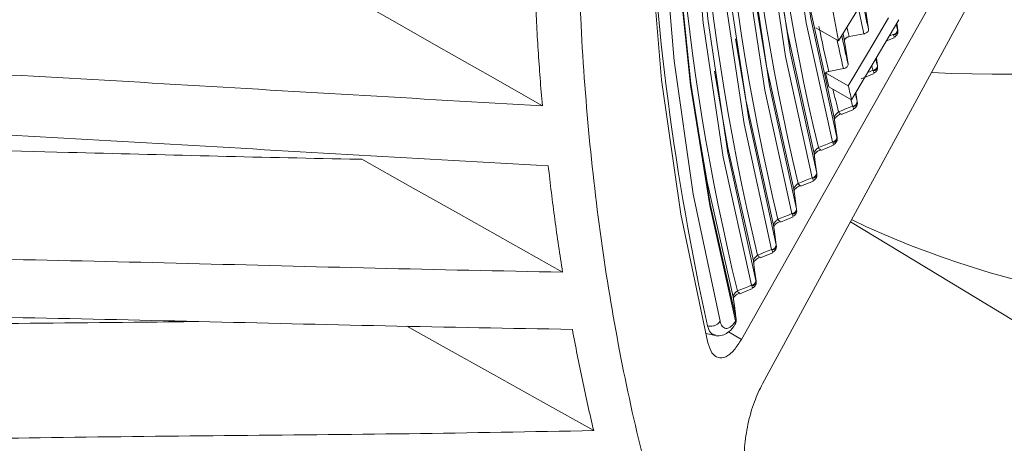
# Model space of a CAD drawing. Header units: millimetres. Extents: x 0 to 1118, y 0 to 864.
# Tile 54 of 256: x 353.07 to 362.56, y 137.39 to 141.47. Entities that reach past the tile are written whole.
import ezdxf

# ---------------------------------------------------------------- set-up
doc = ezdxf.new("R2010")
doc.units = ezdxf.units.MM

msp = doc.modelspace()

# ---------------------------------------------------------------- linework, layer by layer
at = {"color": 7, "linetype": 'Continuous', "lineweight": 15}
for p, q in [((360.0284, 138.3898), (362.4162, 142.6279)), ((360.2309, 137.9625), (362.5367, 142.2075)), ((361.4246, 142.0132), (360.9632, 141.2665)), ((360.9632, 141.2665), (360.8792, 141.711)), ((361.2532, 141.3778), (361.2201, 141.5987)), ((360.7442, 141.3929), (360.9632, 141.2665)), ((361.5198, 141.4273), (361.5337, 141.3726)), ((361.5345, 141.3697), (361.5255, 141.4365)), ((361.0667, 141.3074), (361.209, 141.3341)), ((361.4246, 141.2654), (361.5015, 141.296)), ((361.4929, 141.3216), (361.4898, 141.3277)), ((361.5337, 141.3726), (361.5345, 141.3697)), ((361.0556, 141.0428), (361.0225, 141.2637)), ((361.3394, 141.0244), (361.3288, 141.1031)), ((361.3386, 141.0273), (361.3394, 141.0244)), ((360.8395, 140.9592), (361.0582, 140.833)), ((360.8691, 140.9724), (361.0114, 140.9991)), ((361.1834, 140.9017), (361.3065, 140.9506)), ((361.2979, 140.9763), (361.2948, 140.9824)), ((360.8704, 140.8237), (361.0894, 140.6972)), ((361.1443, 140.6791), (361.1322, 140.7697)), ((361.1028, 140.631), (361.0997, 140.6372)), ((361.1436, 140.682), (361.1443, 140.6791)), ((360.9883, 140.5564), (361.1114, 140.6053)), ((360.7932, 140.2111), (360.9164, 140.26)), ((360.9077, 140.2857), (360.9047, 140.2919)), ((360.9485, 140.3367), (360.9493, 140.3339)), ((360.7535, 139.9914), (360.7542, 139.9886)), ((360.5982, 139.8658), (360.7213, 139.9147)), ((360.7127, 139.9404), (360.7096, 139.9466)), ((360.5176, 139.5951), (360.5146, 139.6013)), ((360.5584, 139.6462), (360.5592, 139.6433)), ((360.4031, 139.5205), (360.5263, 139.5694)), ((366.454, 136.2671), (361.0785, 139.5231)), ((360.3633, 139.3009), (360.3641, 139.298)), ((360.2081, 139.1751), (360.3312, 139.2241)), ((360.3225, 139.2499), (360.3195, 139.256)), ((360.1683, 138.9556), (360.169, 138.9527)), ((360.013, 138.8297), (360.1362, 138.8786)), ((360.1275, 138.9046), (360.1244, 138.9107)), ((359.9491, 138.7951), (359.948, 138.801)), ((359.9714, 138.6268), (359.9724, 138.621)), ((359.9764, 138.5875), (359.9775, 138.5813)), ((359.6845, 138.445), (359.7793, 138.4257)), ((359.7015, 138.5197), (359.7014, 138.5197))]:
    msp.add_line(p, q, dxfattribs=at)
at = {"color": 9, "linetype": 'Continuous', "lineweight": 15}
msp.add_line((359.9033, 138.4624), (360.0284, 138.3898), dxfattribs=at)
at = {"color": 7, "linetype": 'Continuous', "lineweight": 15, "flags": 128}
for points in [[(360.9047, 140.2919), (360.6529, 141.4411), (360.4723, 142.6471), (360.3637, 143.9053), (360.3274, 145.2105), (360.3637, 146.5576), (360.4723, 147.9412), (360.6529, 149.3558), (360.9047, 150.7957)], [(360.9485, 150.8117), (360.6974, 149.3758), (360.5173, 147.9651), (360.409, 146.5853), (360.3728, 145.2419), (360.409, 143.9403), (360.5173, 142.6855), (360.6974, 141.4828), (360.9485, 140.3367)], [(360.7096, 139.9466), (360.453, 141.1168), (360.269, 142.345), (360.1583, 143.6262), (360.1214, 144.9555), (360.1583, 146.3273), (360.269, 147.7364), (360.453, 149.177), (360.7096, 150.6435)], [(360.7535, 150.6596), (360.4976, 149.1971), (360.3141, 147.7603), (360.2037, 146.355), (360.1668, 144.9868), (360.2037, 143.6612), (360.3141, 142.3834), (360.4976, 141.1585), (360.7535, 139.9914)], [(360.5146, 139.6013), (360.2532, 140.7925), (360.0657, 142.0428), (359.953, 143.3472), (359.9153, 144.7004), (359.953, 146.0971), (360.0657, 147.5316), (360.2532, 148.9983), (360.5146, 150.4913)], [(360.5584, 150.5074), (360.2977, 149.0183), (360.1108, 147.5555), (359.9983, 146.1248), (359.9608, 144.7318), (359.9983, 143.3821), (360.1108, 142.0812), (360.2977, 140.8342), (360.5584, 139.6462)], [(360.3195, 139.256), (360.0533, 140.4682), (359.8625, 141.7406), (359.7476, 143.0681), (359.7093, 144.4453), (359.7476, 145.8668), (359.8625, 147.3269), (360.0533, 148.8196), (360.3195, 150.3392)], [(360.3633, 150.3552), (360.0979, 148.8396), (359.9075, 147.3507), (359.793, 145.8945), (359.7548, 144.4767), (359.793, 143.1031), (359.9075, 141.7791), (360.0979, 140.51), (360.3633, 139.3009)], [(360.1244, 138.9107), (359.8535, 140.144), (359.6592, 141.4385), (359.5423, 142.789), (359.5033, 144.1903), (359.5423, 145.6366), (359.6592, 147.1221), (359.8535, 148.6409), (360.1244, 150.187)], [(360.1683, 150.2031), (359.898, 148.6609), (359.7042, 147.146), (359.5876, 145.6642), (359.5487, 144.2217), (359.5876, 142.824), (359.7042, 141.4769), (359.898, 140.1857), (360.1683, 138.9556)], [(359.9724, 138.5686), (359.724, 139.6788), (359.537, 140.8386), (359.412, 142.0443), (359.3494, 143.2922), (359.3494, 144.5782), (359.412, 145.8983), (359.537, 147.2484), (359.724, 148.6241), (359.9724, 150.0211)], [(359.9764, 150.0313), (359.7282, 148.6353), (359.5413, 147.2607), (359.4164, 145.9117), (359.3539, 144.5925), (359.3539, 143.3075), (359.4164, 142.0606), (359.5413, 140.8558), (359.7282, 139.6969), (359.9764, 138.5875)], [(359.8217, 149.7044), (359.5639, 148.1812), (359.379, 146.6846), (359.2679, 145.2201), (359.2308, 143.7932), (359.2679, 142.4091), (359.3791, 141.073), (359.564, 139.7898), (359.8218, 138.5644)], [(359.7038, 149.6116), (359.4432, 148.0728), (359.2564, 146.5608), (359.144, 145.0812), (359.1065, 143.6396), (359.144, 142.2413), (359.2564, 140.8915), (359.4432, 139.5953), (359.7038, 138.3573)], [(360.9233, 140.5274), (360.6704, 141.6713), (360.5779, 142.2183)], [(360.7282, 140.1821), (360.4706, 141.3471), (360.3758, 141.9074)], [(356.1785, 141.738), (356.6431, 141.4741), (357.1078, 141.2101), (357.6087, 140.9256), (358.1097, 140.641)], [(360.5332, 139.8368), (360.2708, 141.0228), (360.1737, 141.5965)], [(361.0582, 140.833), (361.2513, 141.1603), (361.4444, 141.4877)], [(361.5453, 141.4701), (361.3174, 141.0837), (361.0894, 140.6972)], [(361.0225, 141.2637), (361.0104, 141.3163), (361.0059, 141.3362)], [(360.3381, 139.4916), (360.0709, 140.6985), (359.9716, 141.2856)], [(360.1431, 139.1463), (359.8975, 140.2347), (359.7695, 140.9747)], [(360.8395, 140.9592), (360.8555, 140.889), (360.8704, 140.8237)], [(359.948, 138.801), (359.6981, 139.9081), (359.5692, 140.6519)], [(360.9643, 140.5831), (360.9982, 140.5966), (361.032, 140.6101), (361.0659, 140.6237), (361.0997, 140.6372)], [(360.9493, 140.3339), (360.9353, 140.438), (360.9233, 140.5274)], [(360.9876, 140.5629), (360.9859, 140.5626), (360.9858, 140.5627)], [(360.7693, 140.2379), (360.8031, 140.2514), (360.837, 140.2649), (360.8708, 140.2784), (360.9047, 140.2919)], [(360.7542, 139.9886), (360.7402, 140.0928), (360.7282, 140.1821)], [(360.7926, 140.2176), (360.7909, 140.2174), (360.7907, 140.2174)], [(356.3715, 140.1253), (356.836, 139.8638), (357.3006, 139.6022), (357.8025, 139.3197), (358.3044, 139.0372)], [(360.5742, 139.8926), (360.6081, 139.9061), (360.6419, 139.9196), (360.6758, 139.9331), (360.7096, 139.9466)], [(360.5975, 139.8723), (360.5958, 139.8721), (360.5956, 139.8721)], [(360.5592, 139.6433), (360.5452, 139.7475), (360.5332, 139.8368)], [(360.3792, 139.5473), (360.413, 139.5608), (360.4469, 139.5743), (360.4807, 139.5878), (360.5146, 139.6013)], [(360.3641, 139.298), (360.3501, 139.4022), (360.3381, 139.4916)], [(360.4025, 139.5271), (360.4008, 139.5268), (360.4006, 139.5268)], [(360.1841, 139.202), (360.218, 139.2155), (360.2518, 139.229), (360.2857, 139.2425), (360.3195, 139.256)], [(360.169, 138.9527), (360.1551, 139.0569), (360.1431, 139.1463)], [(360.2074, 139.1818), (360.2057, 139.1815), (360.2055, 139.1815)], [(359.9891, 138.8567), (360.0229, 138.8702), (360.0568, 138.8837), (360.0906, 138.8972), (360.1244, 138.9107)], [(360.0124, 138.8365), (360.0106, 138.8362), (360.0104, 138.8362)], [(359.9714, 138.6268), (359.963, 138.6896), (359.948, 138.801)], [(359.9725, 138.621), (359.9701, 138.6387), (359.9491, 138.7951)], [(356.8028, 138.5158), (357.154, 138.3199), (357.6374, 138.0502), (358.1208, 137.7806), (358.6042, 137.5109)]]:
    msp.add_lwpolyline(points, dxfattribs=at)
at = {"color": 9, "linetype": 'Continuous', "lineweight": 15, "flags": 128}
for points in [[(361.0454, 141.4003), (361.0546, 141.3597), (361.0667, 141.3074)], [(361.4526, 141.3129), (361.456, 141.3142), (361.4898, 141.3277)], [(361.2948, 140.9824), (361.2879, 141.0094), (361.2836, 141.0265)], [(361.2463, 140.9631), (361.2609, 140.9689), (361.2948, 140.9824)]]:
    msp.add_lwpolyline(points, dxfattribs=at)
at = {"color": 9, "linetype": 'Continuous', "lineweight": 15}
for centre, radius, start, end in [((384.45, 143.9768), 25.343, 172.53601, 192.43486), ((377.0103, 144.9957), 16.22, 192.16625, 193.04668), ((377.128, 144.7325), 16.5433, 192.08168, 193.04256), ((376.328, 144.8665), 15.4733, 194.11884, 194.36631), ((376.4105, 144.5953), 15.7605, 194.09545, 194.37685), ((376.405, 144.5603), 15.8001, 194.12815, 194.37687), ((361.0018, 140.6009), 0.0415, 205.3662, 247.23337), ((360.8068, 140.2557), 0.0415, 205.37906, 247.20107), ((360.6118, 139.9104), 0.0416, 205.3904, 247.17338), ((360.4167, 139.5651), 0.0416, 205.40048, 247.14947), ((360.2217, 139.2199), 0.0416, 205.42344, 247.08325), ((360.0268, 138.8747), 0.0418, 205.48118, 246.90308)]:
    msp.add_arc(centre, radius, start, end, dxfattribs=at)
at = {"color": 7, "linetype": 'Continuous', "lineweight": 15}
for centre, radius, start, end in [((381.794, 145.2698), 21.6185, 175.00935, 193.45958), ((381.9699, 145.016), 22.0005, 175.00497, 193.46656), ((382.1457, 144.7622), 22.3825, 175.00074, 193.47331), ((382.3216, 144.5085), 22.7646, 174.99665, 193.47983), ((381.8856, 144.1787), 22.534, 176.44694, 193.66084), ((362.4633, 153.0099), 12.0646, 267.14929, 296.44867), ((377.0292, 145.0335), 16.1941, 192.09063, 193.04681), ((377.1687, 144.7472), 16.731, 191.51931, 193.03891), ((377.1294, 144.7664), 16.4994, 192.06441, 193.04307), ((361.4865, 141.3749), 0.0473, 274.08882, 357.17746), ((361.4871, 141.3686), 0.0474, 277.06527, 1.38118), ((361.2914, 141.0296), 0.0473, 274.09722, 357.18221), ((361.292, 141.0233), 0.0474, 277.06649, 1.3782), ((376.3944, 144.5654), 15.9357, 193.66394, 194.47133), ((361.0963, 140.6843), 0.0473, 274.1053, 357.18678), ((361.097, 140.678), 0.0474, 277.06766, 1.37533), ((360.9013, 140.339), 0.0473, 274.1131, 357.19119), ((360.9019, 140.3327), 0.0474, 277.0688, 1.37256), ((360.7062, 139.9938), 0.0473, 274.12062, 357.19544), ((360.7068, 139.9875), 0.0474, 277.06991, 1.36988), ((360.5111, 139.6485), 0.0473, 274.12788, 357.19955), ((360.5118, 139.6422), 0.0474, 277.07097, 1.36729), ((364.8722, 147.4223), 8.7396, 244.35583, 277.66698), ((360.3161, 139.3032), 0.0473, 274.1349, 357.20351), ((360.3167, 139.2969), 0.0474, 277.07201, 1.36479), ((360.121, 138.9579), 0.0473, 274.14168, 357.20735), ((360.1216, 138.9516), 0.0474, 277.07301, 1.36237), ((359.9473, 138.5838), 0.0293, 328.80619, 7.32072), ((359.9564, 138.5795), 0.0212, 320.90668, 4.86074)]:
    msp.add_arc(centre, radius, start, end, dxfattribs=at)
for points, knots in [([(360.8626, 132.8638), (360.5847, 133.3577), (360.001, 134.395), (359.3294, 136.2112), (358.8201, 138.2513), (358.5149, 140.4573), (358.4124, 142.8029), (358.5147, 145.2669), (358.8207, 147.8253), (359.3273, 150.4534), (360.0298, 153.126), (360.9213, 155.8173), (361.9932, 158.5014), (363.2353, 161.1524), (364.6356, 163.7448), (366.1806, 166.2537), (367.8554, 168.6548), (369.6438, 170.9252), (371.5154, 173.0276), (373.45, 174.9473), (375.4281, 176.6656), (377.4451, 178.2007), (378.8037, 179.0416), (379.483, 179.4621)], [0, 0, 0, 0, 0.043645, 0.091666, 0.139688, 0.187709, 0.23573, 0.283752, 0.331773, 0.379795, 0.427816, 0.475838, 0.523859, 0.57188, 0.619902, 0.667923, 0.715945, 0.763966, 0.811987, 0.858991, 0.905994, 0.952997, 1, 1, 1, 1]), ([(397.76, 152.7432), (397.4581, 152.0266), (396.8542, 150.5935), (395.8112, 148.4755), (394.5835, 146.2289), (393.1387, 143.8838), (391.4641, 141.4827), (389.6756, 139.2123), (387.7907, 137.0947), (385.8275, 135.1502), (383.8049, 133.3975), (381.7423, 131.8535), (379.6597, 130.5331), (377.5771, 129.449), (375.5146, 128.6116), (373.492, 128.0291), (371.5287, 127.7069), (369.6438, 127.6482), (367.8553, 127.8536), (366.1808, 128.3213), (364.7651, 128.9846), (363.5875, 129.7721), (362.6369, 130.5794), (362.0882, 131.2148), (361.827, 131.5173)], [0, 0, 0, 0, 0.0390601, 0.0781202, 0.1171803, 0.1657557, 0.2143312, 0.2629067, 0.3114821, 0.3600576, 0.4086331, 0.4572085, 0.505784, 0.5543595, 0.6029349, 0.6515104, 0.7000859, 0.7486613, 0.7972368, 0.8458123, 0.8943877, 0.9306983, 0.967009, 1, 1, 1, 1]), ([(358.1097, 140.641), (358.1023, 140.7296), (358.0875, 140.9069), (358.0691, 141.1744), (358.053, 141.4427), (358.0447, 141.6226), (358.0406, 141.7125)], [0, 0, 0, 0, 0.250932, 0.501864, 0.750916, 1, 1, 1, 1]), ([(361.0667, 141.3074), (361.0653, 141.3071), (361.0585, 141.3057), (361.0466, 141.3012), (361.0336, 141.2921), (361.0249, 141.2808), (361.0219, 141.2709), (361.0224, 141.2654), (361.0225, 141.2637)], [0, 0, 0, 0, 0.052354, 0.266479, 0.480605, 0.694732, 0.908858, 1, 1, 1, 1]), ([(361.209, 141.3341), (361.2116, 141.3347), (361.2197, 141.3364), (361.2323, 141.3421), (361.2445, 141.3518), (361.2521, 141.3634), (361.2538, 141.3724), (361.2533, 141.377), (361.2532, 141.3778)], [0, 0, 0, 0, 0.100458, 0.314588, 0.528719, 0.742849, 0.95698, 1, 1, 1, 1]), ([(361.4982, 141.3024), (361.4988, 141.3021), (361.4995, 141.3017), (361.4994, 141.3023), (361.4994, 141.3024)], [0, 0, 0, 0, 0.901096, 1, 1, 1, 1]), ([(361.4984, 141.3018), (361.4988, 141.3019), (361.5058, 141.3031), (361.5183, 141.313), (361.5317, 141.3303), (361.5373, 141.3508), (361.5351, 141.3635), (361.5343, 141.3687)], [0, 0, 0, 0, 0.0165408, 0.2758712, 0.5350837, 0.8107574, 1, 1, 1, 1]), ([(350.9182, 141.0394), (351.4907, 141.0121), (352.6736, 140.9558), (354.4619, 140.8545), (356.2852, 140.7442), (357.5015, 140.6754), (358.1097, 140.641)], [0, 0, 0, 0, 0.238337, 0.492449, 0.746224, 1, 1, 1, 1]), ([(361.0114, 140.9991), (361.014, 140.9997), (361.0221, 141.0015), (361.0347, 141.0071), (361.0469, 141.0168), (361.0545, 141.0284), (361.0562, 141.0374), (361.0557, 141.042), (361.0556, 141.0428)], [0, 0, 0, 0, 0.100458, 0.314588, 0.528718, 0.742849, 0.95698, 1, 1, 1, 1]), ([(361.3033, 140.9565), (361.3037, 140.9566), (361.3108, 140.9579), (361.3232, 140.9677), (361.3366, 140.9851), (361.3422, 141.0055), (361.3401, 141.0182), (361.3392, 141.0234)], [0, 0, 0, 0, 0.016577, 0.275881, 0.535068, 0.810711, 1, 1, 1, 1]), ([(360.8691, 140.9724), (360.8677, 140.9722), (360.8609, 140.9707), (360.8502, 140.9668), (360.8427, 140.9615), (360.8395, 140.9592)], [0, 0, 0, 0, 0.122426, 0.62312, 1, 1, 1, 1]), ([(361.3032, 140.9571), (361.3038, 140.9568), (361.3044, 140.9564), (361.3043, 140.957), (361.3043, 140.9571)], [0, 0, 0, 0, 0.898999, 1, 1, 1, 1]), ([(361.0894, 140.6972), (361.0842, 140.7199), (361.0737, 140.7652), (361.0634, 140.8104), (361.0582, 140.833)], [0, 0, 0, 0, 0.499945, 1, 1, 1, 1]), ([(361.1082, 140.6112), (361.1087, 140.6113), (361.1157, 140.6126), (361.1282, 140.6224), (361.1416, 140.6398), (361.1472, 140.6602), (361.145, 140.6729), (361.1441, 140.6781)], [0, 0, 0, 0, 0.016611, 0.275891, 0.535053, 0.810666, 1, 1, 1, 1]), ([(360.9233, 140.5274), (360.9235, 140.5301), (360.9239, 140.5348), (360.9279, 140.5428), (360.9331, 140.5509), (360.9405, 140.5607), (360.9524, 140.5732), (360.9605, 140.5799), (360.9643, 140.5831)], [0, 0, 0, 0, 0.200349, 0.360202, 0.395583, 0.593121, 0.805327, 1, 1, 1, 1]), ([(360.9242, 140.5123), (360.9242, 140.5123), (360.924, 140.5114), (360.9252, 140.5151), (360.9298, 140.5219), (360.9393, 140.5327), (360.9537, 140.5446), (360.9708, 140.5557), (360.9826, 140.5605), (360.9879, 140.5626)], [0, 0, 0, 0, 0.006732, 0.156066, 0.295619, 0.459229, 0.635749, 0.835788, 1, 1, 1, 1]), ([(361.1081, 140.6118), (361.1087, 140.6115), (361.1093, 140.6111), (361.1092, 140.6117), (361.1092, 140.6118)], [0, 0, 0, 0, 0.897548, 1, 1, 1, 1]), ([(358.1667, 140.063), (357.5588, 140.0965), (356.3432, 140.1633), (354.5223, 140.2719), (352.7375, 140.3719), (351.5578, 140.4277), (350.9868, 140.4547)], [0, 0, 0, 0, 0.253996, 0.507986, 0.761879, 1, 1, 1, 1]), ([(356.3715, 140.1253), (356.3321, 140.126), (355.3878, 140.1431), (353.8436, 140.1842), (352.2033, 140.226), (351.4652, 140.2406), (351.33, 140.2432)], [0, 0, 0, 0, 0.0234238, 0.5611728, 0.9195758, 1, 1, 1, 1]), ([(360.913, 140.2665), (360.9136, 140.2662), (360.9143, 140.2658), (360.9142, 140.2665), (360.9142, 140.2665)], [0, 0, 0, 0, 0.8966, 1, 1, 1, 1]), ([(360.9132, 140.2659), (360.9136, 140.266), (360.9206, 140.2673), (360.9331, 140.2771), (360.9465, 140.2945), (360.9521, 140.3149), (360.95, 140.3276), (360.9491, 140.3328)], [0, 0, 0, 0, 0.016645, 0.2759, 0.535039, 0.810623, 1, 1, 1, 1]), ([(360.7282, 140.1821), (360.7285, 140.1848), (360.7288, 140.1896), (360.7329, 140.1975), (360.738, 140.2056), (360.7455, 140.2154), (360.7574, 140.2279), (360.7654, 140.2346), (360.7693, 140.2379)], [0, 0, 0, 0, 0.200377, 0.360244, 0.395629, 0.593169, 0.805362, 1, 1, 1, 1]), ([(360.7291, 140.167), (360.7291, 140.167), (360.729, 140.1661), (360.7301, 140.1698), (360.7348, 140.1767), (360.7442, 140.1874), (360.7586, 140.1994), (360.7758, 140.2104), (360.7875, 140.2152), (360.7928, 140.2173)], [0, 0, 0, 0, 0.006769, 0.156117, 0.295687, 0.459302, 0.635835, 0.83587, 1, 1, 1, 1]), ([(358.3044, 139.0372), (358.2913, 139.1219), (358.2651, 139.2912), (358.2295, 139.5472), (358.1963, 139.8042), (358.1765, 139.9768), (358.1667, 140.063)], [0, 0, 0, 0, 0.250933, 0.501866, 0.750918, 1, 1, 1, 1]), ([(360.7181, 139.9206), (360.7185, 139.9207), (360.7256, 139.922), (360.7381, 139.9319), (360.7515, 139.9492), (360.7571, 139.9696), (360.7549, 139.9824), (360.754, 139.9875)], [0, 0, 0, 0, 0.016677, 0.275909, 0.535025, 0.810581, 1, 1, 1, 1]), ([(360.5332, 139.8368), (360.5334, 139.8395), (360.5338, 139.8443), (360.5378, 139.8522), (360.5429, 139.8603), (360.5504, 139.8702), (360.5623, 139.8826), (360.5704, 139.8893), (360.5742, 139.8926)], [0, 0, 0, 0, 0.200404, 0.360284, 0.395674, 0.593216, 0.805396, 1, 1, 1, 1]), ([(360.5341, 139.8218), (360.5341, 139.8217), (360.5339, 139.8208), (360.5351, 139.8245), (360.5397, 139.8314), (360.5492, 139.8421), (360.5636, 139.8541), (360.5807, 139.8651), (360.5925, 139.8699), (360.5977, 139.872)], [0, 0, 0, 0, 0.006805, 0.156166, 0.295752, 0.459372, 0.635918, 0.835949, 1, 1, 1, 1]), ([(360.718, 139.9213), (360.7186, 139.9209), (360.7192, 139.9205), (360.7191, 139.9212), (360.7191, 139.9212)], [0, 0, 0, 0, 0.896044, 1, 1, 1, 1]), ([(360.5231, 139.5754), (360.5235, 139.5754), (360.5305, 139.5767), (360.543, 139.5866), (360.5564, 139.6039), (360.562, 139.6244), (360.5598, 139.6371), (360.559, 139.6423)], [0, 0, 0, 0, 0.0167081, 0.275918, 0.5350111, 0.8105406, 1, 1, 1, 1]), ([(360.3381, 139.4916), (360.3383, 139.4942), (360.3387, 139.499), (360.3428, 139.5069), (360.3479, 139.5151), (360.3554, 139.5249), (360.3673, 139.5373), (360.3753, 139.5441), (360.3792, 139.5473)], [0, 0, 0, 0, 0.200431, 0.360323, 0.395717, 0.593261, 0.805429, 1, 1, 1, 1]), ([(360.339, 139.4765), (360.339, 139.4764), (360.3389, 139.4755), (360.34, 139.4792), (360.3447, 139.4861), (360.3541, 139.4969), (360.3685, 139.5088), (360.3857, 139.5198), (360.3974, 139.5246), (360.4027, 139.5267)], [0, 0, 0, 0, 0.006839, 0.156214, 0.295815, 0.459439, 0.635999, 0.836025, 1, 1, 1, 1]), ([(360.5229, 139.576), (360.5235, 139.5756), (360.5242, 139.5752), (360.5241, 139.5759), (360.5241, 139.576)], [0, 0, 0, 0, 0.895794, 1, 1, 1, 1]), ([(360.328, 139.2301), (360.3284, 139.2302), (360.3355, 139.2314), (360.348, 139.2413), (360.3614, 139.2586), (360.3669, 139.2791), (360.3648, 139.2918), (360.3639, 139.297)], [0, 0, 0, 0, 0.016738, 0.275926, 0.534998, 0.810502, 1, 1, 1, 1]), ([(360.1431, 139.1463), (360.1433, 139.1489), (360.1437, 139.1537), (360.1477, 139.1616), (360.1528, 139.1698), (360.1603, 139.1796), (360.1722, 139.192), (360.1803, 139.1988), (360.1841, 139.202)], [0, 0, 0, 0, 0.200456, 0.36036, 0.395758, 0.593304, 0.805461, 1, 1, 1, 1]), ([(360.3279, 139.2307), (360.3284, 139.2303), (360.3291, 139.2299), (360.329, 139.2306), (360.329, 139.2307)], [0, 0, 0, 0, 0.890918, 1, 1, 1, 1]), ([(351.1878, 139.1894), (351.7537, 139.181), (352.9231, 139.1635), (354.6922, 139.122), (356.4971, 139.0738), (357.702, 139.0494), (358.3044, 139.0372)], [0, 0, 0, 0, 0.238196, 0.492215, 0.746106, 1, 1, 1, 1]), ([(360.144, 139.1312), (360.144, 139.1312), (360.1438, 139.1303), (360.145, 139.134), (360.1496, 139.1408), (360.1591, 139.1516), (360.1735, 139.1635), (360.1906, 139.1746), (360.2023, 139.1793), (360.2076, 139.1815)], [0, 0, 0, 0, 0.0068727, 0.1562598, 0.295876, 0.4595043, 0.6360762, 0.836099, 1, 1, 1, 1]), ([(360.1329, 138.8848), (360.1334, 138.8849), (360.1404, 138.8861), (360.1529, 138.896), (360.1663, 138.9133), (360.1719, 138.9338), (360.1697, 138.9465), (360.1688, 138.9517)], [0, 0, 0, 0, 0.016767, 0.275934, 0.534985, 0.810464, 1, 1, 1, 1]), ([(359.948, 138.801), (359.9482, 138.8037), (359.9486, 138.8084), (359.9527, 138.8164), (359.9578, 138.8245), (359.9653, 138.8343), (359.9771, 138.8468), (359.9852, 138.8535), (359.9891, 138.8567)], [0, 0, 0, 0, 0.20048, 0.360397, 0.395798, 0.593347, 0.805491, 1, 1, 1, 1]), ([(359.9489, 138.7859), (359.9489, 138.7859), (359.9488, 138.785), (359.9499, 138.7887), (359.9546, 138.7955), (359.964, 138.8063), (359.9784, 138.8182), (359.9956, 138.8293), (360.0073, 138.834), (360.0126, 138.8362)], [0, 0, 0, 0, 0.006905, 0.156304, 0.295935, 0.459567, 0.636151, 0.83617, 1, 1, 1, 1]), ([(360.1328, 138.8854), (360.1334, 138.8851), (360.1341, 138.8847), (360.134, 138.8854), (360.1339, 138.8854)], [0, 0, 0, 0, 0.874192, 1, 1, 1, 1]), ([(358.399, 138.4858), (357.7976, 138.4964), (356.595, 138.5175), (354.7946, 138.5628), (353.0307, 138.6022), (351.8652, 138.619), (351.3012, 138.6271)], [0, 0, 0, 0, 0.254024, 0.50804, 0.761931, 1, 1, 1, 1]), ([(354.7987, 138.5618), (354.7016, 138.5605), (354.0114, 138.551), (352.9729, 138.5445), (352.0299, 138.5321), (351.6801, 138.5274)], [0, 0, 0, 0, 0.0933568, 0.6635893, 1, 1, 1, 1]), ([(359.8218, 138.5644), (359.8212, 138.5632), (359.8174, 138.5569), (359.8068, 138.5443), (359.7857, 138.5292), (359.758, 138.5186), (359.7283, 138.5145), (359.7104, 138.518), (359.7015, 138.5197)], [0, 0, 0, 0, 0.033404, 0.186509, 0.389911, 0.593282, 0.796641, 1, 1, 1, 1]), ([(359.8218, 138.5644), (359.823, 138.5604), (359.8298, 138.5365), (359.8493, 138.5034), (359.8863, 138.4895), (359.9302, 138.509), (359.9588, 138.5473), (359.9729, 138.5661)], [0, 0, 0, 0, 0.044559, 0.268881, 0.506606, 0.757543, 1, 1, 1, 1]), ([(359.9654, 138.5319), (359.9691, 138.5384), (359.9775, 138.5533), (359.9806, 138.5721), (359.9775, 138.5814), (359.9775, 138.5814)], [0, 0, 0, 0, 0.435336, 0.996669, 1, 1, 1, 1]), ([(359.9764, 138.5875), (359.976, 138.5906), (359.9753, 138.5967), (359.9741, 138.6063), (359.9727, 138.6165), (359.9718, 138.6234), (359.9714, 138.6268)], [0, 0, 0, 0, 0.2496075, 0.4993687, 0.7496348, 1, 1, 1, 1]), ([(359.9729, 138.5661), (359.9728, 138.5663), (359.9728, 138.5667), (359.9726, 138.5674), (359.9725, 138.568), (359.9724, 138.5684), (359.9724, 138.5686)], [0, 0, 0, 0, 0.2487627, 0.4980271, 0.7487742, 1, 1, 1, 1]), ([(358.6042, 137.5109), (358.5855, 137.5912), (358.5481, 137.7518), (358.4956, 137.9949), (358.4455, 138.2393), (358.4145, 138.4036), (358.399, 138.4858)], [0, 0, 0, 0, 0.250934, 0.501868, 0.750918, 1, 1, 1, 1]), ([(359.7839, 138.4253), (359.8048, 138.4248), (359.846, 138.4238), (359.9025, 138.4564), (359.9413, 138.4933), (359.9601, 138.5246), (359.9647, 138.5323)], [0, 0, 0, 0, 0.2701673, 0.5322065, 0.886069, 1, 1, 1, 1]), ([(359.7038, 138.3573), (359.7159, 138.3216), (359.7401, 138.2502), (359.8026, 138.2057), (359.8768, 138.2144), (359.9562, 138.2759), (360.0051, 138.353), (360.0284, 138.3898)], [0, 0, 0, 0, 0.196575, 0.392976, 0.594222, 0.806644, 1, 1, 1, 1]), ([(360.091, 136.9899), (360.0782, 137.042), (360.0525, 137.146), (360.0545, 137.3537), (360.087, 137.5745), (360.1474, 137.7899), (360.2037, 137.9065), (360.2309, 137.9625)], [0, 0, 0, 0, 0.195973, 0.391776, 0.592401, 0.804064, 1, 1, 1, 1]), ([(351.5998, 137.4144), (352.1564, 137.4244), (353.3065, 137.4449), (355.0473, 137.4631), (356.8241, 137.478), (358.0108, 137.4999), (358.6042, 137.5109)], [0, 0, 0, 0, 0.238174, 0.492209, 0.746099, 1, 1, 1, 1])]:
    msp.add_open_spline(points, degree=3, knots=knots, dxfattribs=at)
at = {"color": 9, "linetype": 'Continuous', "lineweight": 15}
for points, knots in [([(361.4994, 141.3024), (361.4996, 141.304), (361.5, 141.3072), (361.4952, 141.3169), (361.4929, 141.3216)], [0, 0, 0, 0, 0.524133, 1, 1, 1, 1]), ([(361.3043, 140.9571), (361.3045, 140.9588), (361.3049, 140.9619), (361.3001, 140.9716), (361.2979, 140.9763)], [0, 0, 0, 0, 0.5239464, 1, 1, 1, 1]), ([(361.1092, 140.6118), (361.1094, 140.6135), (361.1098, 140.6166), (361.1051, 140.6264), (361.1028, 140.631)], [0, 0, 0, 0, 0.523809, 1, 1, 1, 1]), ([(360.9142, 140.2665), (360.9144, 140.2682), (360.9148, 140.2713), (360.91, 140.2811), (360.9077, 140.2857)], [0, 0, 0, 0, 0.52371, 1, 1, 1, 1]), ([(360.7191, 139.9212), (360.7193, 139.9229), (360.7197, 139.9261), (360.7149, 139.9358), (360.7127, 139.9404)], [0, 0, 0, 0, 0.5236413, 1, 1, 1, 1]), ([(360.5241, 139.576), (360.5243, 139.5776), (360.5246, 139.5808), (360.5199, 139.5905), (360.5176, 139.5951)], [0, 0, 0, 0, 0.5235973, 1, 1, 1, 1]), ([(360.329, 139.2307), (360.3292, 139.2323), (360.3296, 139.2355), (360.3248, 139.2452), (360.3225, 139.2499)], [0, 0, 0, 0, 0.5231924, 1, 1, 1, 1]), ([(360.1339, 138.8854), (360.1341, 138.8871), (360.1345, 138.8902), (360.1298, 138.8999), (360.1275, 138.9046)], [0, 0, 0, 0, 0.5218217, 1, 1, 1, 1]), ([(359.9729, 138.5661), (359.9734, 138.56), (359.9745, 138.5474), (359.9684, 138.5372), (359.9653, 138.5319)], [0, 0, 0, 0, 0.486476, 1, 1, 1, 1]), ([(359.7825, 138.4295), (359.7685, 138.4325), (359.7364, 138.4393), (359.7125, 138.482), (359.7031, 138.5142), (359.7015, 138.5197)], [0, 0, 0, 0, 0.393118, 0.896228, 1, 1, 1, 1])]:
    msp.add_open_spline(points, degree=3, knots=knots, dxfattribs=at)

doc.saveas('drawing.dxf')
